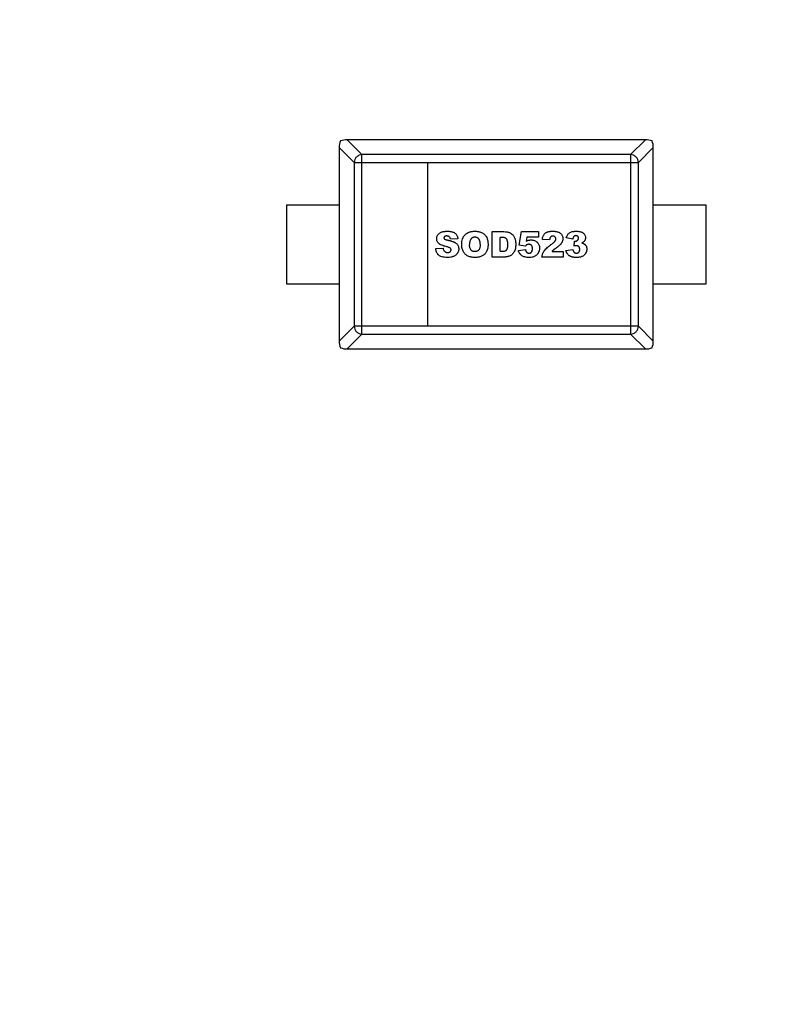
# Model space of a CAD drawing. Header units: millimetres. Extents: x 525 to 788, y 277 to 384.
# Tile 100 of 130: x 751.32 to 754.21, y 311.76 to 315.51. Entities that reach past the tile are written whole.
import ezdxf

# ---------------------------------------------------------------- set-up
doc = ezdxf.new("R2010")
doc.units = ezdxf.units.MM
doc.header["$LTSCALE"] = 5
doc.layers.get('0').update_dxf_attribs({"linetype": 'CONTINUOUS'})

msp = doc.modelspace()

# ---------------------------------------------------------------- linework, layer by layer
at = {"linetype": 'Continuous'}
for p, q in [((753.7036, 315.0523), (752.5656, 315.0523)), ((752.5656, 315.0523), (752.6226, 314.9954)), ((753.6467, 314.9954), (753.7036, 315.0523)), ((752.5928, 314.9656), (752.5359, 315.0225)), ((752.5359, 315.0225), (752.5359, 314.2845)), ((753.7334, 315.0225), (753.6765, 314.9656)), ((753.7334, 314.2845), (753.7334, 315.0225)), ((752.5928, 314.9656), (753.6765, 314.9656)), ((752.5928, 314.9656), (752.5928, 314.3414)), ((753.6467, 314.9954), (752.6226, 314.9954)), ((752.6226, 314.3117), (752.6226, 314.9954)), ((752.8726, 314.9656), (752.8726, 314.3414)), ((753.6467, 314.9954), (753.6467, 314.3117)), ((753.6765, 314.3414), (753.6765, 314.9656)), ((752.5359, 314.8035), (752.3346, 314.8035)), ((752.3346, 314.8035), (752.3346, 314.5035)), ((753.9346, 314.8035), (753.7334, 314.8035)), ((753.9346, 314.5035), (753.9346, 314.8035)), ((752.9883, 314.6747), (752.9601, 314.673)), ((753.1196, 314.7019), (753.1641, 314.7019)), ((753.1196, 314.6051), (753.1196, 314.7019)), ((753.1497, 314.6272), (753.1497, 314.6801)), ((753.2224, 314.6501), (753.2308, 314.7019)), ((753.2308, 314.7019), (753.2951, 314.7019)), ((753.2514, 314.6806), (753.2492, 314.6661)), ((753.2951, 314.6806), (753.2514, 314.6806)), ((753.2951, 314.7019), (753.2951, 314.6806)), ((753.3376, 314.6703), (753.3106, 314.6725)), ((753.4267, 314.6739), (753.4013, 314.6785)), ((753.4312, 314.6469), (753.4327, 314.6661)), ((752.9037, 314.6372), (752.9321, 314.639)), ((753.1497, 314.6272), (753.1569, 314.6272)), ((753.219, 314.6303), (753.2462, 314.6333)), ((753.2453, 314.6467), (753.2224, 314.6501)), ((753.3999, 314.6306), (753.4267, 314.6342)), ((753.1641, 314.6051), (753.1196, 314.6051)), ((753.3892, 314.6051), (753.3086, 314.6051)), ((753.3472, 314.6269), (753.3892, 314.6269)), ((753.3892, 314.6269), (753.3892, 314.6051)), ((752.3346, 314.5035), (752.5359, 314.5035)), ((753.7334, 314.5035), (753.9346, 314.5035)), ((752.5359, 314.2845), (752.5928, 314.3414)), ((753.6765, 314.3414), (752.5928, 314.3414)), ((753.6765, 314.3414), (753.7334, 314.2845)), ((752.6226, 314.3117), (752.5656, 314.2547)), ((752.6226, 314.3117), (753.6467, 314.3117)), ((753.7036, 314.2547), (753.6467, 314.3117)), ((752.5656, 314.2547), (753.7036, 314.2547))]:
    msp.add_line(p, q, dxfattribs=at)
msp.add_arc((732.3971, 324.423), 35.9, 323.58286, 216.35846, dxfattribs=at)
for centre, major_axis, start_param, end_param in [((752.551, 315.0372), (0.0078, 0.0335), 1.334459, 2.11243), ((752.551, 315.0372), (0.0335, 0.0078), 1.029162, 1.807134), ((753.7183, 315.0372), (0.0335, -0.0078), 1.334458, 2.11243), ((753.7183, 315.0372), (-0.0078, 0.0335), -2.11243, -1.334459), ((752.551, 314.2699), (-0.0078, 0.0335), 1.029162, 1.807134), ((752.551, 314.2699), (0.0335, -0.0078), -1.807134, -1.029162), ((753.7183, 314.2699), (0.0335, 0.0078), -2.11243, -1.334459), ((753.7183, 314.2699), (0.0078, 0.0335), -1.807134, -1.029162)]:
    msp.add_ellipse(centre, major_axis=major_axis, ratio=0.387063, start_param=start_param, end_param=end_param, dxfattribs=at)
for points, knots in [([(752.6226, 314.9954), (752.6187, 314.9953), (752.611, 314.9937), (752.6011, 314.987), (752.5945, 314.9772), (752.5928, 314.9694), (752.5928, 314.9656)], [0, 0, 0, 0, 0.249529, 0.5, 0.750471, 1, 1, 1, 1]), ([(753.6765, 314.9656), (753.6764, 314.9694), (753.6748, 314.9772), (753.6681, 314.987), (753.6583, 314.9937), (753.6505, 314.9953), (753.6467, 314.9954)], [0, 0, 0, 0, 0.249529, 0.5, 0.750471, 1, 1, 1, 1]), ([(752.9438, 314.6449), (752.9373, 314.6463), (752.9289, 314.6489), (752.9215, 314.6525), (752.918, 314.6548), (752.9157, 314.6566), (752.9138, 314.6585), (752.9115, 314.6612), (752.9093, 314.6648), (752.908, 314.6689), (752.9075, 314.6724), (752.9074, 314.6749), (752.9074, 314.6771), (752.9077, 314.6795), (752.9084, 314.6825), (752.9097, 314.6859), (752.9116, 314.6893), (752.9141, 314.6925), (752.917, 314.6953), (752.9205, 314.6977), (752.9246, 314.6998), (752.9293, 314.7015), (752.9339, 314.7024), (752.938, 314.703), (752.9413, 314.7033), (752.9442, 314.7034), (752.9466, 314.7035), (752.9486, 314.7035), (752.9507, 314.7035), (752.9537, 314.7034), (752.9572, 314.7031), (752.9612, 314.7026), (752.9644, 314.7019), (752.9663, 314.7014), (752.967, 314.7012)], [0, 0, 0, 0, 0.112585, 0.168878, 0.197024, 0.225171, 0.253157, 0.281143, 0.337115, 0.393088, 0.421074, 0.44906, 0.467478, 0.485897, 0.522733, 0.55957, 0.596406, 0.63337, 0.670334, 0.707298, 0.744262, 0.781574, 0.818887, 0.837543, 0.856199, 0.874855, 0.884183, 0.893511, 0.904992, 0.916473, 0.939434, 0.962396, 0.985357, 1, 1, 1, 1]), ([(753.0028, 314.6535), (753.0028, 314.6574), (753.0034, 314.6648), (753.0059, 314.6747), (753.0093, 314.6818), (753.0129, 314.6869), (753.016, 314.6904), (753.0194, 314.6935), (753.0245, 314.6971), (753.0302, 314.6998), (753.0366, 314.7017), (753.0417, 314.7028), (753.0462, 314.7033), (753.05, 314.7035), (753.0529, 314.7035), (753.0559, 314.7035), (753.0597, 314.7033), (753.0643, 314.7028), (753.0695, 314.7018), (753.076, 314.6999), (753.0818, 314.6972), (753.0868, 314.6937), (753.0903, 314.6906), (753.0933, 314.6872), (753.0969, 314.6822), (753.1001, 314.6756), (753.1017, 314.6697), (753.1022, 314.6669)], [0, 0, 0, 0, 0.066537, 0.133073, 0.19961, 0.232878, 0.266146, 0.299414, 0.332681, 0.399216, 0.432483, 0.46575, 0.499018, 0.515652, 0.532285, 0.549328, 0.566371, 0.600456, 0.634542, 0.668627, 0.736798, 0.770883, 0.804969, 0.839308, 0.873646, 0.942324, 1, 1, 1, 1]), ([(753.3106, 314.6725), (753.3111, 314.6763), (753.3122, 314.6814), (753.3144, 314.6869), (753.3163, 314.6904), (753.3186, 314.6934), (753.3214, 314.696), (753.324, 314.6979), (753.3264, 314.6992), (753.3283, 314.7001), (753.3303, 314.7009), (753.3332, 314.7019), (753.3365, 314.7026), (753.3402, 314.7031), (753.3431, 314.7033), (753.3457, 314.7035), (753.3479, 314.7035), (753.3496, 314.7035), (753.3513, 314.7035), (753.3536, 314.7035), (753.3563, 314.7033), (753.3593, 314.7031), (753.3631, 314.7026), (753.3674, 314.7017), (753.371, 314.7005), (753.3736, 314.6994), (753.376, 314.6981), (753.3787, 314.6962), (753.3816, 314.6935), (753.3841, 314.6904), (753.3861, 314.6869), (753.3875, 314.6832), (753.3883, 314.6794), (753.3886, 314.6752), (753.3884, 314.6721), (753.3881, 314.6703), (753.3881, 314.67)], [0, 0, 0, 0, 0.077454, 0.11618, 0.154907, 0.193487, 0.232068, 0.270648, 0.289938, 0.309228, 0.328628, 0.348028, 0.386828, 0.406229, 0.425629, 0.445029, 0.454729, 0.464429, 0.474614, 0.484799, 0.505169, 0.525539, 0.54591, 0.58665, 0.62739, 0.64746, 0.667531, 0.707671, 0.747812, 0.787952, 0.828093, 0.868233, 0.908374, 0.948515, 0.991456, 1, 1, 1, 1]), ([(753.4013, 314.6785), (753.4023, 314.6825), (753.4047, 314.6878), (753.4092, 314.6935), (753.4133, 314.6971), (753.4183, 314.7), (753.4232, 314.7017), (753.4276, 314.7026), (753.4312, 314.7031), (753.4343, 314.7034), (753.437, 314.7035), (753.4391, 314.7035), (753.4414, 314.7035), (753.4444, 314.7034), (753.4479, 314.7031), (753.4518, 314.7025), (753.4566, 314.7015), (753.4607, 314.7), (753.4642, 314.6981), (753.4665, 314.6965), (753.4684, 314.6946), (753.4707, 314.692), (753.473, 314.6885), (753.4743, 314.6846), (753.4748, 314.6813), (753.475, 314.6791), (753.4749, 314.6771), (753.4747, 314.6751), (753.4743, 314.6736), (753.474, 314.6727), (753.474, 314.6726)], [0, 0, 0, 0, 0.10796, 0.16194, 0.21592, 0.2699, 0.32388, 0.35087, 0.37786, 0.40485, 0.418345, 0.43184, 0.447218, 0.462597, 0.493353, 0.524109, 0.554865, 0.616377, 0.647133, 0.677889, 0.708853, 0.739816, 0.801743, 0.86367, 0.894634, 0.925597, 0.943894, 0.962191, 0.998784, 1, 1, 1, 1]), ([(752.9601, 314.673), (752.9597, 314.6752), (752.9586, 314.679), (752.9561, 314.6822), (752.9535, 314.6839), (752.9512, 314.6849), (752.949, 314.6853), (752.9471, 314.6855), (752.9456, 314.6856), (752.9443, 314.6855), (752.9427, 314.6854), (752.9409, 314.685), (752.9392, 314.6844), (752.9377, 314.6834), (752.9365, 314.6822), (752.9357, 314.6809), (752.9352, 314.6795), (752.9351, 314.6781), (752.9352, 314.677), (752.9353, 314.6765), (752.9354, 314.6764)], [0, 0, 0, 0, 0.129072, 0.258144, 0.32268, 0.387216, 0.451752, 0.48402, 0.516288, 0.543095, 0.569903, 0.623517, 0.677132, 0.730746, 0.784361, 0.837975, 0.89159, 0.945205, 0.984197, 1, 1, 1, 1]), ([(752.9354, 314.6764), (752.9354, 314.6762), (752.9357, 314.6756), (752.9361, 314.6749), (752.9367, 314.6743), (752.9372, 314.6738), (752.9378, 314.6734), (752.9389, 314.6727), (752.9406, 314.672), (752.943, 314.6713), (752.9453, 314.6707), (752.9474, 314.6702), (752.9497, 314.6698), (752.9527, 314.6691), (752.9564, 314.6682), (752.9604, 314.6671), (752.9653, 314.6657), (752.9695, 314.6642), (752.973, 314.6628), (752.9753, 314.6617), (752.9773, 314.6606), (752.9799, 314.659), (752.9827, 314.6569), (752.9855, 314.6541), (752.9877, 314.651), (752.9894, 314.6477), (752.9906, 314.6442), (752.9913, 314.6405), (752.9915, 314.6372), (752.9914, 314.6343), (752.9911, 314.6313), (752.9903, 314.6277), (752.9887, 314.6235), (752.9864, 314.6194), (752.9836, 314.6157), (752.9802, 314.6125), (752.9764, 314.6098), (752.972, 314.6075), (752.9671, 314.6057), (752.9598, 314.604), (752.9533, 314.6035), (752.9486, 314.6035)], [0, 0, 0, 0, 0.008346, 0.022379, 0.029396, 0.036412, 0.043404, 0.050396, 0.064379, 0.078362, 0.085354, 0.092346, 0.101016, 0.109687, 0.127028, 0.144369, 0.16171, 0.196393, 0.213734, 0.231075, 0.248574, 0.266072, 0.301069, 0.336066, 0.371062, 0.405674, 0.440286, 0.474898, 0.50951, 0.52977, 0.550031, 0.590552, 0.631073, 0.671594, 0.712465, 0.753337, 0.794208, 0.835079, 0.876311, 0.917542, 1, 1, 1, 1]), ([(752.967, 314.7012), (752.9685, 314.7007), (752.9721, 314.6994), (752.9769, 314.6968), (752.9813, 314.6929), (752.9858, 314.6862), (752.9876, 314.6797), (752.9883, 314.6747)], [0, 0, 0, 0, 0.120061, 0.296327, 0.472245, 0.648163, 1, 1, 1, 1]), ([(753.0726, 314.6633), (753.0724, 314.6644), (753.0718, 314.6671), (753.0706, 314.6703), (753.0691, 314.6728), (753.0678, 314.6745), (753.0664, 314.676), (753.0643, 314.6777), (753.0619, 314.679), (753.0594, 314.6799), (753.0573, 314.6804), (753.0555, 314.6807), (753.054, 314.6808), (753.0528, 314.6808), (753.0517, 314.6808), (753.0502, 314.6807), (753.0485, 314.6804), (753.0465, 314.6799), (753.044, 314.679), (753.0417, 314.6776), (753.0397, 314.6759), (753.0383, 314.6744), (753.037, 314.6727), (753.0355, 314.67), (753.0343, 314.6667), (753.0337, 314.6638), (753.0336, 314.6627)], [0, 0, 0, 0, 0.04475, 0.122211, 0.160942, 0.199673, 0.238403, 0.277134, 0.354595, 0.393326, 0.432057, 0.470787, 0.490153, 0.509518, 0.528093, 0.546668, 0.583818, 0.620967, 0.658117, 0.732417, 0.769567, 0.806717, 0.844471, 0.882226, 0.957736, 1, 1, 1, 1]), ([(753.1022, 314.6669), (753.1023, 314.6664), (753.1027, 314.6641), (753.1031, 314.66), (753.1033, 314.6558), (753.1033, 314.6536), (753.1033, 314.6532)], [0, 0, 0, 0, 0.128543, 0.529751, 0.93096, 1, 1, 1, 1]), ([(753.1569, 314.6272), (753.1585, 314.6272), (753.1614, 314.6272), (753.1651, 314.6276), (753.1676, 314.6282), (753.1692, 314.6287), (753.1703, 314.6292), (753.1712, 314.6298), (753.1725, 314.6307), (753.1738, 314.632), (753.1751, 314.6337), (753.1759, 314.6352), (753.1765, 314.6365), (753.1771, 314.6378), (753.1777, 314.64), (753.1781, 314.6425), (753.1784, 314.6454), (753.1786, 314.6478), (753.1787, 314.65), (753.1787, 314.6519), (753.1787, 314.6535), (753.1787, 314.6552), (753.1786, 314.6576), (753.1784, 314.6605), (753.1781, 314.6635), (753.1773, 314.6673), (753.1763, 314.6704), (753.175, 314.6729), (753.1738, 314.6744), (753.1724, 314.6758), (753.1703, 314.6773), (753.1672, 314.6788), (753.1634, 314.6797), (753.1599, 314.68), (753.1574, 314.6801), (753.1552, 314.6801), (753.1528, 314.6801), (753.1509, 314.6801), (753.1497, 314.6801)], [0, 0, 0, 0, 0.042346, 0.084693, 0.127039, 0.148212, 0.169386, 0.190344, 0.211302, 0.253218, 0.295134, 0.316092, 0.33705, 0.35754, 0.37803, 0.41901, 0.4395, 0.45999, 0.480479, 0.490724, 0.500969, 0.514432, 0.527894, 0.554819, 0.581744, 0.608668, 0.662518, 0.689443, 0.716367, 0.743292, 0.770217, 0.824067, 0.877916, 0.904841, 0.931766, 0.948824, 0.965883, 1, 1, 1, 1]), ([(753.1641, 314.7019), (753.1685, 314.7019), (753.1744, 314.7014), (753.1811, 314.7), (753.1854, 314.6984), (753.1893, 314.6965), (753.1939, 314.6933), (753.198, 314.6893), (753.2013, 314.6847), (753.2033, 314.6809), (753.2051, 314.6769), (753.2064, 314.6726), (753.2075, 314.6681), (753.2082, 314.6635), (753.2086, 314.6595), (753.2087, 314.6563), (753.2088, 314.6534), (753.2087, 314.65), (753.2085, 314.6453), (753.2079, 314.6399), (753.207, 314.6352), (753.2061, 314.6319), (753.2052, 314.6297), (753.2043, 314.6276), (753.2029, 314.6249), (753.201, 314.6218), (753.1984, 314.6184), (753.1954, 314.6154), (753.1922, 314.6127), (753.1889, 314.6105), (753.1861, 314.6091), (753.1837, 314.6082), (753.1817, 314.6076), (753.1795, 314.6071), (753.1763, 314.6063), (753.1725, 314.6057), (753.1682, 314.6052), (753.1654, 314.6051), (753.1641, 314.6051)], [0, 0, 0, 0, 0.044733, 0.067109, 0.089486, 0.111735, 0.133983, 0.17848, 0.201123, 0.223767, 0.246411, 0.269055, 0.29193, 0.314806, 0.337681, 0.349118, 0.360556, 0.37861, 0.396663, 0.43277, 0.468877, 0.486931, 0.504984, 0.523212, 0.54144, 0.577895, 0.614351, 0.650807, 0.687542, 0.724276, 0.761011, 0.779379, 0.797746, 0.823028, 0.84831, 0.898873, 0.949437, 1, 1, 1, 1]), ([(753.2492, 314.6661), (753.2507, 314.6668), (753.2537, 314.668), (753.2582, 314.6693), (753.2618, 314.67), (753.2647, 314.6703), (753.2674, 314.6704), (753.2705, 314.6702), (753.275, 314.6697), (753.2802, 314.6683), (753.2849, 314.666), (753.2882, 314.6636), (753.2906, 314.6615), (753.2928, 314.6593), (753.2952, 314.656), (753.2976, 314.6517), (753.299, 314.6468), (753.2996, 314.6426), (753.2997, 314.6397), (753.2996, 314.637), (753.2993, 314.6339), (753.2986, 314.6301), (753.2974, 314.6264), (753.2961, 314.6235), (753.295, 314.6213), (753.2938, 314.6192), (753.292, 314.6165), (753.2894, 314.6136), (753.2859, 314.6105), (753.2819, 314.6079), (753.2788, 314.6066), (753.2771, 314.606), (753.2771, 314.606)], [0, 0, 0, 0, 0.034878, 0.069756, 0.105366, 0.12317, 0.140975, 0.170848, 0.20072, 0.260465, 0.32021, 0.350082, 0.379954, 0.409827, 0.439699, 0.499444, 0.559189, 0.589061, 0.618934, 0.639931, 0.660928, 0.702923, 0.744917, 0.765915, 0.786912, 0.80819, 0.829469, 0.872026, 0.914583, 0.957141, 0.999128, 1, 1, 1, 1]), ([(753.3424, 314.6822), (753.3423, 314.6821), (753.3416, 314.6814), (753.3405, 314.68), (753.3388, 314.6765), (753.338, 314.6731), (753.3376, 314.6703)], [0, 0, 0, 0, 0.062442, 0.296831, 0.531221, 1, 1, 1, 1]), ([(753.3433, 314.6524), (753.3453, 314.6538), (753.3489, 314.6566), (753.3532, 314.6602), (753.3559, 314.6627), (753.3575, 314.6645), (753.3585, 314.6657), (753.3592, 314.6668), (753.3601, 314.6683), (753.361, 314.6701), (753.3616, 314.6723), (753.3618, 314.6744), (753.3616, 314.6765), (753.361, 314.6785), (753.36, 314.6803), (753.3585, 314.682), (753.3568, 314.6834), (753.3548, 314.6844), (753.3531, 314.6849), (753.3515, 314.6851), (753.3503, 314.6851), (753.349, 314.6851), (753.3475, 314.6848), (753.3456, 314.6843), (753.3438, 314.6834), (753.3428, 314.6826), (753.3424, 314.6822)], [0, 0, 0, 0, 0.048339, 0.09668, 0.145021, 0.169192, 0.193362, 0.217533, 0.241703, 0.290044, 0.338385, 0.386727, 0.437316, 0.487906, 0.538495, 0.589085, 0.64123, 0.693376, 0.745522, 0.771595, 0.797667, 0.824763, 0.851858, 0.906049, 0.960239, 1, 1, 1, 1]), ([(753.3881, 314.67), (753.3879, 314.6689), (753.3872, 314.6663), (753.386, 314.6631), (753.3846, 314.6604), (753.3834, 314.6584), (753.382, 314.6563), (753.3797, 314.6535), (753.3762, 314.6499), (753.371, 314.6454), (753.3668, 314.6423), (753.3645, 314.6407)], [0, 0, 0, 0, 0.118365, 0.266133, 0.340017, 0.413901, 0.487163, 0.560425, 0.706948, 0.853471, 1, 1, 1, 1]), ([(753.4411, 314.6864), (753.4409, 314.6865), (753.4404, 314.6866), (753.4397, 314.6866), (753.439, 314.6867), (753.4384, 314.6867), (753.4379, 314.6867), (753.4371, 314.6866), (753.4362, 314.6865), (753.4351, 314.6863), (753.4338, 314.6859), (753.4326, 314.6853), (753.4315, 314.6845), (753.4307, 314.6839), (753.43, 314.6831), (753.4291, 314.6819), (753.4282, 314.6801), (753.4273, 314.6773), (753.4269, 314.6751), (753.4267, 314.6739)], [0, 0, 0, 0, 0.023949, 0.076224, 0.102361, 0.128498, 0.155748, 0.182997, 0.237496, 0.291996, 0.346495, 0.455493, 0.509992, 0.564491, 0.61893, 0.673368, 0.782246, 0.891123, 1, 1, 1, 1]), ([(753.4327, 314.6661), (753.433, 314.666), (753.4337, 314.6659), (753.4347, 314.6658), (753.4353, 314.6658), (753.4358, 314.6658), (753.4363, 314.6658), (753.4368, 314.6658), (753.4376, 314.6658), (753.4386, 314.6659), (753.4398, 314.6662), (753.4413, 314.6667), (753.4427, 314.6674), (753.4439, 314.6683), (753.4448, 314.6691), (753.4457, 314.67), (753.4464, 314.6709), (753.447, 314.6718), (753.4474, 314.6728), (753.4478, 314.6738), (753.4481, 314.6748), (753.4483, 314.6759), (753.4483, 314.677), (753.4483, 314.6781), (753.4481, 314.6795), (753.4477, 314.681), (753.447, 314.6824), (753.4463, 314.6834), (753.4457, 314.6841), (753.445, 314.6847), (753.444, 314.6854), (753.4429, 314.6859), (753.4418, 314.6863), (753.4412, 314.6864), (753.4411, 314.6864)], [0, 0, 0, 0, 0.015784, 0.031569, 0.047353, 0.055245, 0.063138, 0.079529, 0.095921, 0.128704, 0.161487, 0.19427, 0.259835, 0.292618, 0.325401, 0.357729, 0.390057, 0.422385, 0.454713, 0.487041, 0.519368, 0.551696, 0.584024, 0.614976, 0.645929, 0.707833, 0.769737, 0.800689, 0.831642, 0.862021, 0.8924, 0.953159, 0.983539, 1, 1, 1, 1]), ([(753.474, 314.6726), (753.4738, 314.6717), (753.473, 314.6699), (753.4711, 314.6664), (753.4675, 314.6625), (753.4635, 314.6597), (753.4611, 314.6585)], [0, 0, 0, 0, 0.159655, 0.324799, 0.662399, 1, 1, 1, 1]), ([(752.9486, 314.6035), (752.9445, 314.6035), (752.9369, 314.6039), (752.9274, 314.6057), (752.9211, 314.6082), (752.917, 314.6107), (752.9144, 314.613), (752.9122, 314.6154), (752.9095, 314.6189), (752.9069, 314.6237), (752.9047, 314.6301), (752.9039, 314.6348), (752.9037, 314.6372)], [0, 0, 0, 0, 0.124688, 0.249369, 0.37405, 0.436391, 0.498731, 0.56139, 0.624049, 0.749366, 0.874683, 1, 1, 1, 1]), ([(752.9321, 314.639), (752.9325, 314.6366), (752.9332, 314.6336), (752.9346, 314.6304), (752.9361, 314.628), (752.9384, 314.6258), (752.9414, 314.6239), (752.9444, 314.623), (752.947, 314.6226), (752.9489, 314.6226), (752.9507, 314.6226), (752.9526, 314.6228), (752.9548, 314.6233), (752.9571, 314.6242), (752.959, 314.6255), (752.9605, 314.6271), (752.9616, 314.6288), (752.9622, 314.6306), (752.9624, 314.6323), (752.9623, 314.6333), (752.9623, 314.6337)], [0, 0, 0, 0, 0.094955, 0.142433, 0.18991, 0.268302, 0.346693, 0.425085, 0.464281, 0.503477, 0.532543, 0.56161, 0.619743, 0.677876, 0.736009, 0.793215, 0.850421, 0.907627, 0.964833, 1, 1, 1, 1]), ([(752.9623, 314.6337), (752.9622, 314.6339), (752.9621, 314.6347), (752.9616, 314.6361), (752.9608, 314.6375), (752.9599, 314.6385), (752.9591, 314.6393), (752.9582, 314.64), (752.9566, 314.641), (752.9538, 314.6421), (752.9495, 314.6435), (752.9458, 314.6444), (752.9438, 314.6449)], [0, 0, 0, 0, 0.048918, 0.187213, 0.325508, 0.394655, 0.463802, 0.530826, 0.597851, 0.731899, 0.865948, 1, 1, 1, 1]), ([(753.1033, 314.6532), (753.1032, 314.648), (753.1025, 314.6406), (753.1002, 314.6321), (753.0977, 314.6263), (753.0944, 314.6212), (753.0907, 314.6166), (753.0862, 314.6127), (753.0812, 314.6094), (753.0754, 314.6068), (753.0701, 314.6052), (753.0655, 314.6043), (753.0619, 314.6039), (753.0581, 314.6036), (753.0541, 314.6035), (753.0501, 314.6036), (753.0449, 314.6039), (753.039, 314.6047), (753.0325, 314.6063), (753.0268, 314.6085), (753.0217, 314.6115), (753.0171, 314.6153), (753.013, 314.6198), (753.0094, 314.6251), (753.0064, 314.631), (753.0044, 314.6378), (753.0031, 314.6452), (753.0028, 314.6506), (753.0028, 314.6535)], [0, 0, 0, 0, 0.0779, 0.119652, 0.161404, 0.202833, 0.244263, 0.285692, 0.327122, 0.368551, 0.409981, 0.430696, 0.451411, 0.472125, 0.49284, 0.513927, 0.535014, 0.577188, 0.619362, 0.661535, 0.703709, 0.745883, 0.788057, 0.830231, 0.872673, 0.915115, 0.957558, 1, 1, 1, 1]), ([(753.0336, 314.6627), (753.0334, 314.6619), (753.033, 314.659), (753.0328, 314.6557), (753.0328, 314.6532)], [0, 0, 0, 0, 0.305689, 1, 1, 1, 1]), ([(753.0335, 314.6438), (753.0334, 314.6447), (753.033, 314.6475), (753.0328, 314.6508), (753.0328, 314.6532)], [0, 0, 0, 0, 0.296329, 1, 1, 1, 1]), ([(753.0728, 314.6451), (753.0726, 314.6435), (753.0719, 314.64), (753.0707, 314.6363), (753.0693, 314.6336), (753.0681, 314.632), (753.0667, 314.6305), (753.0651, 314.6292), (753.0635, 314.6282), (753.0617, 314.6273), (753.0597, 314.6266), (753.0577, 314.6261), (753.0558, 314.6259), (753.0543, 314.6258), (753.0531, 314.6257), (753.0519, 314.6258), (753.0504, 314.6259), (753.0486, 314.6261), (753.0466, 314.6266), (753.044, 314.6275), (753.0417, 314.6288), (753.0397, 314.6306), (753.0382, 314.6321), (753.037, 314.6338), (753.0355, 314.6365), (753.0343, 314.6398), (753.0337, 314.6427), (753.0335, 314.6438)], [0, 0, 0, 0, 0.054792, 0.130987, 0.169084, 0.207181, 0.245352, 0.283523, 0.321694, 0.359865, 0.398036, 0.436206, 0.474377, 0.493463, 0.512548, 0.531061, 0.549574, 0.5866, 0.623625, 0.660651, 0.734703, 0.771728, 0.808754, 0.845833, 0.882913, 0.957071, 1, 1, 1, 1]), ([(753.0733, 314.6544), (753.0733, 314.6545), (753.0733, 314.6556), (753.0733, 314.6579), (753.073, 314.6608), (753.0727, 314.6625), (753.0726, 314.6633)], [0, 0, 0, 0, 0.010612, 0.358427, 0.706241, 1, 1, 1, 1]), ([(753.0733, 314.6544), (753.0733, 314.6518), (753.0732, 314.6486), (753.0728, 314.6457), (753.0728, 314.6451)], [0, 0, 0, 0, 0.780706, 1, 1, 1, 1]), ([(753.2598, 314.6035), (753.2566, 314.6035), (753.2507, 314.6038), (753.2431, 314.6052), (753.2368, 314.6074), (753.2315, 314.6106), (753.2279, 314.6138), (753.2255, 314.6166), (753.2239, 314.6189), (753.2225, 314.6213), (753.2208, 314.6249), (753.2196, 314.628), (753.219, 314.6303)], [0, 0, 0, 0, 0.126274, 0.252548, 0.378822, 0.505096, 0.629738, 0.692059, 0.75438, 0.815785, 0.87719, 1, 1, 1, 1]), ([(753.2722, 314.6418), (753.2722, 314.6422), (753.272, 314.6431), (753.2716, 314.645), (753.2708, 314.6469), (753.2698, 314.6486), (753.2689, 314.6497), (753.2679, 314.6506), (753.2665, 314.6517), (753.2646, 314.6528), (753.2624, 314.6534), (753.2605, 314.6537), (753.2591, 314.6537), (753.258, 314.6537), (753.2566, 314.6536), (753.255, 314.6533), (753.2535, 314.6528), (753.2522, 314.6522), (753.2514, 314.6518), (753.2506, 314.6514), (753.2497, 314.6508), (753.248, 314.6495), (753.2464, 314.648), (753.2453, 314.6467)], [0, 0, 0, 0, 0.023354, 0.067657, 0.156262, 0.200565, 0.244868, 0.289171, 0.333473, 0.422079, 0.510685, 0.554987, 0.59929, 0.627672, 0.656053, 0.712816, 0.769579, 0.79796, 0.826342, 0.848049, 0.869756, 0.913171, 1, 1, 1, 1]), ([(753.2462, 314.6333), (753.2464, 314.6322), (753.2468, 314.6301), (753.2478, 314.6274), (753.2489, 314.6255), (753.25, 314.6242), (753.2509, 314.6233), (753.2518, 314.6225), (753.2531, 314.6215), (753.2549, 314.6207), (753.2568, 314.6201), (753.2583, 314.6199), (753.2596, 314.6199), (753.261, 314.6199), (753.2623, 314.6201), (753.2636, 314.6205), (753.2652, 314.6211), (753.2666, 314.622), (753.268, 314.6231), (753.2689, 314.6241), (753.2698, 314.6252), (753.2708, 314.6269), (753.2716, 314.6289), (753.2721, 314.6311), (753.2724, 314.6329), (753.2725, 314.6345), (753.2726, 314.6359), (753.2726, 314.637), (753.2726, 314.638), (753.2725, 314.6394), (753.2724, 314.6407), (753.2723, 314.6416), (753.2722, 314.6418)], [0, 0, 0, 0, 0.053563, 0.107126, 0.160688, 0.18747, 0.214251, 0.241384, 0.268516, 0.322782, 0.377047, 0.404179, 0.431312, 0.462097, 0.492882, 0.523667, 0.554452, 0.616022, 0.646807, 0.677592, 0.708378, 0.739163, 0.800733, 0.831518, 0.862303, 0.893088, 0.90848, 0.923873, 0.939265, 0.954658, 0.985443, 1, 1, 1, 1]), ([(753.3086, 314.6051), (753.3088, 314.6071), (753.3095, 314.611), (753.3112, 314.6167), (753.3132, 314.6212), (753.3152, 314.6248), (753.3169, 314.6275), (753.3188, 314.6302), (753.3219, 314.6339), (753.3268, 314.6389), (753.3341, 314.6454), (753.3401, 314.65), (753.3433, 314.6524)], [0, 0, 0, 0, 0.125, 0.249999, 0.374999, 0.437499, 0.499998, 0.562498, 0.624998, 0.749998, 0.874997, 1, 1, 1, 1]), ([(753.3645, 314.6407), (753.3631, 314.6397), (753.3606, 314.638), (753.3576, 314.6358), (753.3556, 314.6343), (753.3544, 314.6334), (753.3536, 314.6328), (753.353, 314.6322), (753.352, 314.6314), (753.3507, 314.6302), (753.349, 314.6287), (753.3478, 314.6275), (753.3472, 314.6269)], [0, 0, 0, 0, 0.124993, 0.249994, 0.374995, 0.437496, 0.499996, 0.562497, 0.624997, 0.749998, 0.874999, 1, 1, 1, 1]), ([(753.422, 314.6059), (753.4213, 314.6061), (753.42, 314.6066), (753.4182, 314.6074), (753.4158, 314.6086), (753.413, 314.6103), (753.41, 314.6128), (753.4074, 314.6156), (753.4051, 314.6187), (753.4024, 314.6235), (753.4008, 314.6276), (753.3999, 314.6306)], [0, 0, 0, 0, 0.057304, 0.116223, 0.175141, 0.292978, 0.410815, 0.528652, 0.646489, 0.764326, 1, 1, 1, 1]), ([(753.4611, 314.6585), (753.463, 314.658), (753.4655, 314.6572), (753.4682, 314.6561), (753.4697, 314.6553), (753.471, 314.6545), (753.4724, 314.6534), (753.4741, 314.6519), (753.4758, 314.6498), (753.4773, 314.6474), (753.4785, 314.6449), (753.4793, 314.6421), (753.4797, 314.6396), (753.4799, 314.6375), (753.4799, 314.6357), (753.4798, 314.6337), (753.4796, 314.6309), (753.4789, 314.6275), (753.4777, 314.6242), (753.4765, 314.6216), (753.4755, 314.6196), (753.4744, 314.6177), (753.4727, 314.6154), (753.4702, 314.6127), (753.4667, 314.6099), (753.4628, 314.6076), (753.4584, 314.6058), (753.4541, 314.6047), (753.4503, 314.6041), (753.4473, 314.6038), (753.4447, 314.6036), (753.4425, 314.6035), (753.4409, 314.6035), (753.4392, 314.6035), (753.4371, 314.6036), (753.4346, 314.6037), (753.4317, 314.6039), (753.4281, 314.6044), (753.4249, 314.605), (753.4227, 314.6057), (753.422, 314.6059)], [0, 0, 0, 0, 0.041588, 0.062382, 0.083176, 0.099982, 0.116787, 0.150397, 0.184007, 0.217618, 0.251228, 0.284839, 0.318449, 0.335254, 0.352059, 0.372946, 0.393832, 0.435605, 0.477378, 0.498264, 0.519151, 0.540149, 0.561147, 0.603143, 0.645139, 0.687135, 0.729326, 0.771518, 0.792613, 0.813709, 0.834805, 0.845352, 0.8559, 0.866147, 0.876393, 0.896886, 0.917379, 0.937872, 0.978858, 1, 1, 1, 1]), ([(753.4267, 314.6342), (753.427, 314.6328), (753.4276, 314.6303), (753.4287, 314.6272), (753.4298, 314.6251), (753.4309, 314.6238), (753.4317, 314.623), (753.4325, 314.6222), (753.4338, 314.6214), (753.4354, 314.6206), (753.4373, 314.6201), (753.4389, 314.6199), (753.4402, 314.6199), (753.4415, 314.6199), (753.4428, 314.6201), (753.444, 314.6204), (753.4456, 314.621), (753.447, 314.6218), (753.4483, 314.6229), (753.4493, 314.6238), (753.4501, 314.6248), (753.4511, 314.6263), (753.4519, 314.628), (753.4524, 314.6298), (753.4527, 314.6312), (753.4528, 314.6325), (753.4529, 314.6336), (753.4529, 314.6344), (753.4529, 314.6352), (753.4528, 314.6363), (753.4527, 314.6374), (753.4526, 314.6382), (753.4525, 314.6386)], [0, 0, 0, 0, 0.057342, 0.114683, 0.172025, 0.200696, 0.229367, 0.257591, 0.285816, 0.342265, 0.398714, 0.426939, 0.455164, 0.484433, 0.513703, 0.542973, 0.572243, 0.630783, 0.660053, 0.689323, 0.718237, 0.747151, 0.80498, 0.833894, 0.862808, 0.891722, 0.906179, 0.920636, 0.935305, 0.949975, 0.979314, 1, 1, 1, 1]), ([(753.4525, 314.6386), (753.4525, 314.6387), (753.4523, 314.6393), (753.4519, 314.6408), (753.4512, 314.6424), (753.4502, 314.6438), (753.4494, 314.6448), (753.4485, 314.6457), (753.4472, 314.6467), (753.4457, 314.6475), (753.4441, 314.648), (753.4428, 314.6483), (753.4417, 314.6484), (753.4407, 314.6485), (753.44, 314.6485), (753.4392, 314.6485), (753.438, 314.6484), (753.4363, 314.6481), (753.4339, 314.6477), (753.4322, 314.6472), (753.4312, 314.6469)], [0, 0, 0, 0, 0.016901, 0.0742, 0.188799, 0.246099, 0.303398, 0.359905, 0.416411, 0.529423, 0.58593, 0.642436, 0.698942, 0.727195, 0.755448, 0.786017, 0.816586, 0.877724, 0.938862, 1, 1, 1, 1]), ([(753.2771, 314.606), (753.2755, 314.6054), (753.2703, 314.6041), (753.2643, 314.6035), (753.2598, 314.6035)], [0, 0, 0, 0, 0.328684, 1, 1, 1, 1]), ([(752.5928, 314.3414), (752.5928, 314.3376), (752.5945, 314.3298), (752.6011, 314.32), (752.611, 314.3134), (752.6187, 314.3117), (752.6226, 314.3117)], [0, 0, 0, 0, 0.249529, 0.5, 0.750471, 1, 1, 1, 1]), ([(753.6467, 314.3117), (753.6505, 314.3117), (753.6583, 314.3134), (753.6681, 314.32), (753.6748, 314.3298), (753.6764, 314.3376), (753.6765, 314.3414)], [0, 0, 0, 0, 0.249529, 0.5, 0.750471, 1, 1, 1, 1])]:
    msp.add_open_spline(points, degree=3, knots=knots, dxfattribs=at)

doc.saveas('drawing.dxf')
